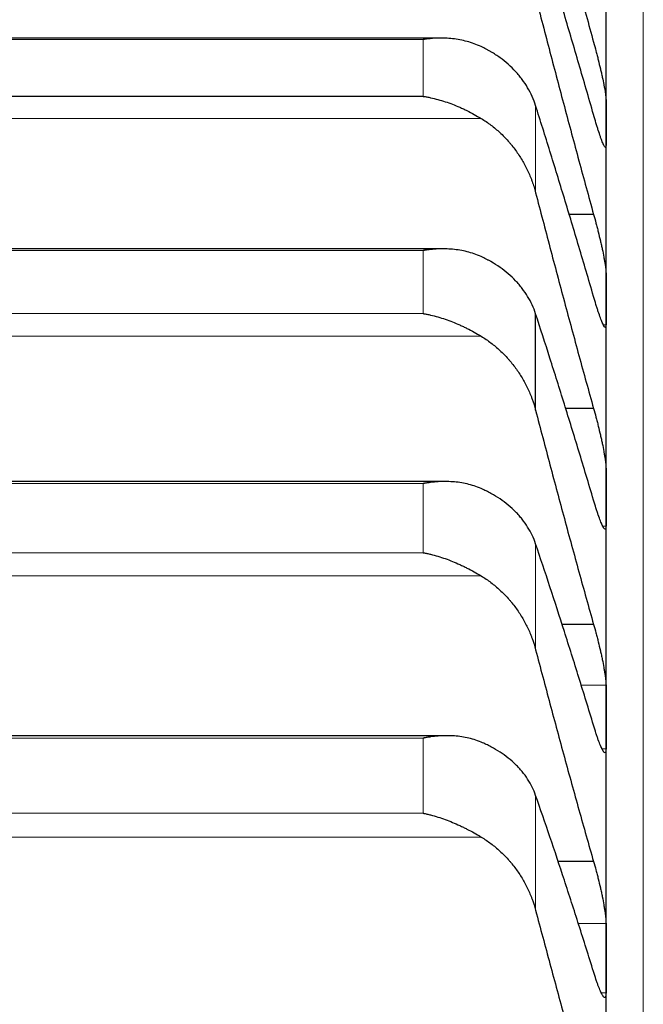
# Model space of a CAD drawing. Header units: inches. Extents: x 0 to 20790, y -12 to 14700.
# Tile 185 of 256: x 8088 to 8115, y 10357 to 10399. Entities that reach past the tile are written whole.
import ezdxf

# ---------------------------------------------------------------- set-up
doc = ezdxf.new("R2010")
doc.units = ezdxf.units.IN
doc.layers.add('1', color=7, linetype='Continuous', true_color=0xffffff)

msp = doc.modelspace()

# ---------------------------------------------------------------- linework, layer by layer
at = {"layer": '1', "color": 110, "linetype": 'Continuous', "lineweight": 13}
for p, q in [((8115.011, 9884.794), (8115.011, 10414.754)), ((8105.556, 10398.369), (8069.267, 10398.369)), ((8105.556, 10395.924), (8105.556, 10398.369)), ((8110.385, 10391.781), (8110.385, 10395.524)), ((8108.043, 10394.975), (8066.78, 10394.975)), ((8105.556, 10389.294), (8069.267, 10389.294)), ((8105.556, 10386.584), (8105.556, 10389.294)), ((8105.556, 10386.584), (8069.267, 10386.584)), ((8113.409, 10386.098), (8113.294, 10386.098)), ((8108.043, 10385.609), (8066.78, 10385.609)), ((8105.556, 10379.275), (8069.267, 10379.275)), ((8105.556, 10376.303), (8105.556, 10379.275)), ((8113.409, 10377.443), (8113.271, 10377.443)), ((8110.385, 10372.133), (8110.385, 10376.684)), ((8105.556, 10376.303), (8069.267, 10376.303)), ((8108.043, 10375.304), (8066.78, 10375.304)), ((8113.409, 10370.605), (8112.324, 10370.605)), ((8105.556, 10368.328), (8069.267, 10368.328)), ((8105.556, 10365.099), (8105.556, 10368.328)), ((8113.409, 10367.864), (8113.242, 10367.864)), ((8110.385, 10360.926), (8110.385, 10365.87)), ((8105.556, 10365.099), (8069.267, 10365.099)), ((8108.043, 10364.078), (8066.78, 10364.078)), ((8113.409, 10360.365), (8112.192, 10360.365)), ((8113.409, 10357.374), (8113.209, 10357.374))]:
    msp.add_line(p, q, dxfattribs=at)
at = {"layer": '1', "color": 2, "linetype": 'Continuous', "lineweight": 25}
for p, q in [((8113.411, 10394.797), (8113.411, 10401.429)), ((8106.31, 10398.427), (8068.537, 10398.427)), ((8105.556, 10395.924), (8069.267, 10395.924)), ((8113.411, 10387.212), (8113.411, 10394.797)), ((8112.874, 10390.85), (8111.804, 10390.85)), ((8106.398, 10389.367), (8068.45, 10389.367)), ((8113.411, 10378.687), (8113.411, 10387.212)), ((8110.385, 10382.424), (8110.385, 10386.574)), ((8112.874, 10382.502), (8111.651, 10382.502)), ((8106.487, 10379.363), (8068.362, 10379.363)), ((8113.411, 10369.234), (8113.411, 10378.687)), ((8112.874, 10373.22), (8111.49, 10373.22)), ((8113.411, 10358.87), (8113.411, 10369.234)), ((8106.574, 10368.434), (8068.274, 10368.434)), ((8112.874, 10363.02), (8111.32, 10363.02)), ((8113.411, 10347.61), (8113.411, 10358.87))]:
    msp.add_line(p, q, dxfattribs=at)
for points in [[(8110.385, 10407.639), (8110.589, 10406.847), (8110.999, 10405.269), (8111.618, 10402.916), (8112.243, 10400.576), (8112.663, 10399.025), (8112.874, 10398.252)], [(8112.874, 10395.141), (8112.663, 10395.875), (8112.243, 10397.326), (8111.618, 10399.448), (8110.999, 10401.516), (8110.589, 10402.859), (8110.385, 10403.521)], [(8110.385, 10400.191), (8110.589, 10399.4), (8110.999, 10397.825), (8111.618, 10395.481), (8112.243, 10393.155), (8112.663, 10391.616), (8112.874, 10390.85)], [(8112.874, 10387.325), (8112.663, 10388.047), (8112.243, 10389.472), (8111.618, 10391.551), (8110.999, 10393.572), (8110.589, 10394.88), (8110.385, 10395.524)], [(8113.409, 10395.78), (8113.411, 10395.452), (8113.411, 10395.125), (8113.411, 10394.797)], [(8113.411, 10394.797), (8113.411, 10394.469), (8113.411, 10394.141), (8113.409, 10393.814)], [(8110.385, 10391.781), (8110.589, 10390.992), (8110.999, 10389.423), (8111.618, 10387.091), (8112.243, 10384.783), (8112.663, 10383.26), (8112.874, 10382.502)], [(8113.409, 10388.326), (8113.411, 10387.955), (8113.411, 10387.584), (8113.411, 10387.212)], [(8113.411, 10387.212), (8113.411, 10386.841), (8113.411, 10386.469), (8113.409, 10386.098)], [(8112.874, 10378.568), (8112.663, 10379.277), (8112.243, 10380.673), (8111.618, 10382.706), (8110.999, 10384.676), (8110.589, 10385.948), (8110.385, 10386.574)], [(8110.385, 10382.424), (8110.589, 10381.638), (8110.999, 10380.076), (8111.618, 10377.762), (8112.243, 10375.475), (8112.663, 10373.969), (8112.874, 10373.22)], [(8113.409, 10379.93), (8113.411, 10379.516), (8113.411, 10379.101), (8113.411, 10378.687)], [(8113.411, 10378.687), (8113.411, 10378.272), (8113.411, 10377.858), (8113.409, 10377.443)], [(8112.874, 10368.884), (8112.663, 10369.578), (8112.243, 10370.944), (8111.618, 10372.928), (8110.999, 10374.844), (8110.589, 10376.078), (8110.385, 10376.684)], [(8110.385, 10372.133), (8110.589, 10371.352), (8110.999, 10369.801), (8111.618, 10367.506), (8112.243, 10365.245), (8112.663, 10363.758), (8112.874, 10363.02)], [(8113.409, 10370.605), (8113.411, 10370.148), (8113.411, 10369.691), (8113.411, 10369.234)], [(8113.411, 10369.234), (8113.411, 10368.777), (8113.411, 10368.32), (8113.409, 10367.864)], [(8112.874, 10358.289), (8112.663, 10358.967), (8112.243, 10360.301), (8111.618, 10362.231), (8110.999, 10364.092), (8110.589, 10365.285), (8110.385, 10365.87)], [(8110.385, 10360.926), (8110.589, 10360.15), (8110.999, 10358.612), (8111.618, 10356.342), (8112.243, 10354.109), (8112.663, 10352.644), (8112.874, 10351.919)], [(8113.409, 10360.365), (8113.411, 10359.867), (8113.411, 10359.368), (8113.411, 10358.87)], [(8113.411, 10358.87), (8113.411, 10358.371), (8113.411, 10357.873), (8113.409, 10357.374)]]:
    msp.add_open_spline(points, degree=3, dxfattribs=at)
for points, knots in [([(8108.043, 10398.062), (8107.943, 10398.109), (8107.843, 10398.151), (8107.642, 10398.224), (8107.541, 10398.256), (8107.337, 10398.311), (8107.234, 10398.335), (8107.027, 10398.373), (8106.923, 10398.389), (8106.713, 10398.412), (8106.609, 10398.42), (8106.399, 10398.428), (8106.294, 10398.429), (8106.084, 10398.423), (8105.978, 10398.417), (8105.82, 10398.402), (8105.741, 10398.394), (8105.648, 10398.382), (8105.602, 10398.375), (8105.582, 10398.373), (8105.569, 10398.371), (8105.562, 10398.37), (8105.556, 10398.369)], [0, 0, 0, 0, 0.125, 0.125, 0.25, 0.25, 0.375, 0.375, 0.5, 0.5, 0.625, 0.625, 0.75, 0.75, 0.875, 0.875, 0.9375, 0.96875, 0.984375, 0.992187, 0.992187, 1, 1, 1, 1]), ([(8110.385, 10395.524), (8110.343, 10395.659), (8110.293, 10395.79), (8110.178, 10396.047), (8110.049, 10396.298), (8109.891, 10396.536), (8109.762, 10396.71), (8109.717, 10396.768), (8109.647, 10396.853), (8109.623, 10396.881), (8109.574, 10396.936), (8109.55, 10396.963), (8109.425, 10397.099), (8109.213, 10397.306), (8108.978, 10397.495), (8108.731, 10397.674), (8108.602, 10397.759), (8108.432, 10397.859), (8108.398, 10397.879), (8108.328, 10397.917), (8108.223, 10397.974), (8108.116, 10398.028), (8108.043, 10398.062)], [0, 0, 0, 0, 0.125, 0.125, 0.25, 0.375, 0.375, 0.4375, 0.4375, 0.46875, 0.46875, 0.5, 0.5, 0.625, 0.75, 0.75, 0.875, 0.875, 0.90625, 0.90625, 0.9375, 1, 1, 1, 1]), ([(8112.874, 10398.252), (8112.908, 10398.128), (8112.942, 10398.002), (8112.993, 10397.812), (8113.009, 10397.748), (8113.034, 10397.652), (8113.042, 10397.62), (8113.059, 10397.555), (8113.067, 10397.523), (8113.107, 10397.362), (8113.137, 10397.237), (8113.181, 10397.052), (8113.195, 10396.991), (8113.215, 10396.901), (8113.222, 10396.871), (8113.235, 10396.812), (8113.241, 10396.783), (8113.273, 10396.64), (8113.295, 10396.532), (8113.32, 10396.405), (8113.325, 10396.38), (8113.334, 10396.331), (8113.338, 10396.307), (8113.351, 10396.237), (8113.359, 10396.193), (8113.38, 10396.068), (8113.39, 10395.995), (8113.399, 10395.916), (8113.401, 10395.901), (8113.404, 10395.873), (8113.405, 10395.86), (8113.408, 10395.822), (8113.409, 10395.799), (8113.409, 10395.78)], [0, 0, 0, 0, 0.125, 0.125, 0.1875, 0.1875, 0.21875, 0.21875, 0.25, 0.25, 0.375, 0.375, 0.4375, 0.4375, 0.46875, 0.46875, 0.5, 0.5, 0.625, 0.625, 0.65625, 0.65625, 0.6875, 0.6875, 0.75, 0.75, 0.875, 0.875, 0.90625, 0.90625, 0.9375, 0.9375, 1, 1, 1, 1]), ([(8105.556, 10395.924), (8105.559, 10395.924), (8105.562, 10395.923), (8105.569, 10395.922), (8105.572, 10395.922), (8105.582, 10395.92), (8105.602, 10395.917), (8105.648, 10395.909), (8105.741, 10395.893), (8105.82, 10395.877), (8105.978, 10395.843), (8106.083, 10395.817), (8106.397, 10395.732), (8106.605, 10395.664), (8106.916, 10395.545), (8107.02, 10395.502), (8107.175, 10395.434), (8107.227, 10395.41), (8107.33, 10395.362), (8107.382, 10395.337), (8107.537, 10395.26), (8107.64, 10395.206), (8107.843, 10395.094), (8107.943, 10395.035), (8108.043, 10394.975)], [0, 0, 0, 0, 0.003906, 0.003906, 0.007813, 0.007813, 0.015625, 0.03125, 0.0625, 0.125, 0.125, 0.25, 0.25, 0.5, 0.5, 0.625, 0.625, 0.6875, 0.6875, 0.75, 0.75, 0.875, 0.875, 1, 1, 1, 1]), ([(8113.409, 10393.814), (8113.409, 10393.795), (8113.407, 10393.763), (8113.399, 10393.735), (8113.39, 10393.73), (8113.382, 10393.73), (8113.379, 10393.731), (8113.373, 10393.735), (8113.369, 10393.738), (8113.352, 10393.755), (8113.335, 10393.782), (8113.31, 10393.831), (8113.305, 10393.842), (8113.297, 10393.859), (8113.295, 10393.864), (8113.289, 10393.877), (8113.275, 10393.908), (8113.248, 10393.971), (8113.223, 10394.039), (8113.196, 10394.111), (8113.181, 10394.15), (8113.138, 10394.275), (8113.107, 10394.367), (8113.059, 10394.516), (8113.043, 10394.567), (8113.018, 10394.647), (8113.01, 10394.675), (8112.993, 10394.73), (8112.985, 10394.758), (8112.943, 10394.9), (8112.908, 10395.018), (8112.874, 10395.141)], [0, 0, 0, 0, 0.0625, 0.125, 0.1875, 0.1875, 0.21875, 0.21875, 0.25, 0.25, 0.375, 0.375, 0.40625, 0.40625, 0.421875, 0.421875, 0.4375, 0.5, 0.5625, 0.5625, 0.625, 0.625, 0.75, 0.75, 0.8125, 0.8125, 0.84375, 0.84375, 0.875, 0.875, 1, 1, 1, 1]), ([(8108.043, 10394.975), (8108.189, 10394.886), (8108.329, 10394.79), (8108.598, 10394.587), (8108.855, 10394.37), (8109.091, 10394.129), (8109.232, 10393.971), (8109.26, 10393.939), (8109.315, 10393.874), (8109.342, 10393.841), (8109.422, 10393.741), (8109.474, 10393.674), (8109.624, 10393.469), (8109.716, 10393.328), (8109.888, 10393.038), (8109.967, 10392.89), (8110.075, 10392.661), (8110.109, 10392.584), (8110.158, 10392.467), (8110.174, 10392.427), (8110.205, 10392.348), (8110.22, 10392.308), (8110.292, 10392.108), (8110.343, 10391.946), (8110.385, 10391.781)], [0, 0, 0, 0, 0.125, 0.125, 0.25, 0.375, 0.375, 0.40625, 0.40625, 0.4375, 0.4375, 0.5, 0.5, 0.625, 0.625, 0.75, 0.75, 0.8125, 0.8125, 0.84375, 0.84375, 0.875, 0.875, 1, 1, 1, 1]), ([(8112.874, 10390.85), (8112.908, 10390.728), (8112.942, 10390.603), (8112.993, 10390.414), (8113.009, 10390.35), (8113.034, 10390.254), (8113.042, 10390.222), (8113.059, 10390.157), (8113.067, 10390.125), (8113.107, 10389.964), (8113.137, 10389.837), (8113.181, 10389.65), (8113.195, 10389.589), (8113.215, 10389.497), (8113.222, 10389.466), (8113.235, 10389.406), (8113.241, 10389.377), (8113.273, 10389.23), (8113.295, 10389.12), (8113.32, 10388.989), (8113.325, 10388.963), (8113.334, 10388.913), (8113.338, 10388.888), (8113.351, 10388.815), (8113.359, 10388.769), (8113.38, 10388.638), (8113.39, 10388.56), (8113.399, 10388.476), (8113.401, 10388.46), (8113.404, 10388.429), (8113.405, 10388.414), (8113.408, 10388.373), (8113.409, 10388.348), (8113.409, 10388.326)], [0, 0, 0, 0, 0.125, 0.125, 0.1875, 0.1875, 0.21875, 0.21875, 0.25, 0.25, 0.375, 0.375, 0.4375, 0.4375, 0.46875, 0.46875, 0.5, 0.5, 0.625, 0.625, 0.65625, 0.65625, 0.6875, 0.6875, 0.75, 0.75, 0.875, 0.875, 0.90625, 0.90625, 0.9375, 0.9375, 1, 1, 1, 1]), ([(8108.043, 10389.032), (8107.943, 10389.077), (8107.843, 10389.117), (8107.642, 10389.187), (8107.541, 10389.217), (8107.337, 10389.269), (8107.234, 10389.29), (8107.027, 10389.325), (8106.923, 10389.339), (8106.713, 10389.358), (8106.609, 10389.364), (8106.399, 10389.368), (8106.294, 10389.367), (8106.084, 10389.357), (8105.978, 10389.349), (8105.82, 10389.332), (8105.741, 10389.322), (8105.648, 10389.309), (8105.602, 10389.301), (8105.582, 10389.298), (8105.569, 10389.296), (8105.562, 10389.295), (8105.556, 10389.294)], [0, 0, 0, 0, 0.125, 0.125, 0.25, 0.25, 0.375, 0.375, 0.5, 0.5, 0.625, 0.625, 0.75, 0.75, 0.875, 0.875, 0.9375, 0.96875, 0.984375, 0.992187, 0.992187, 1, 1, 1, 1]), ([(8110.385, 10386.574), (8110.343, 10386.705), (8110.293, 10386.832), (8110.178, 10387.081), (8110.049, 10387.324), (8109.891, 10387.555), (8109.762, 10387.724), (8109.717, 10387.779), (8109.647, 10387.862), (8109.623, 10387.889), (8109.574, 10387.943), (8109.55, 10387.969), (8109.425, 10388.1), (8109.213, 10388.301), (8108.978, 10388.483), (8108.731, 10388.657), (8108.602, 10388.739), (8108.432, 10388.836), (8108.398, 10388.855), (8108.328, 10388.892), (8108.223, 10388.947), (8108.116, 10388.999), (8108.043, 10389.032)], [0, 0, 0, 0, 0.125, 0.125, 0.25, 0.375, 0.375, 0.4375, 0.4375, 0.46875, 0.46875, 0.5, 0.5, 0.625, 0.75, 0.75, 0.875, 0.875, 0.90625, 0.90625, 0.9375, 1, 1, 1, 1]), ([(8113.409, 10386.098), (8113.409, 10386.076), (8113.407, 10386.04), (8113.399, 10386.004), (8113.39, 10385.993), (8113.382, 10385.99), (8113.379, 10385.99), (8113.373, 10385.991), (8113.369, 10385.992), (8113.352, 10386.003), (8113.335, 10386.025), (8113.31, 10386.067), (8113.305, 10386.077), (8113.297, 10386.092), (8113.295, 10386.097), (8113.289, 10386.108), (8113.275, 10386.136), (8113.248, 10386.194), (8113.223, 10386.257), (8113.196, 10386.326), (8113.181, 10386.362), (8113.138, 10386.481), (8113.107, 10386.569), (8113.059, 10386.713), (8113.043, 10386.763), (8113.018, 10386.841), (8113.01, 10386.867), (8112.993, 10386.921), (8112.985, 10386.949), (8112.943, 10387.087), (8112.908, 10387.203), (8112.874, 10387.325)], [0, 0, 0, 0, 0.0625, 0.125, 0.1875, 0.1875, 0.21875, 0.21875, 0.25, 0.25, 0.375, 0.375, 0.40625, 0.40625, 0.421875, 0.421875, 0.4375, 0.5, 0.5625, 0.5625, 0.625, 0.625, 0.75, 0.75, 0.8125, 0.8125, 0.84375, 0.84375, 0.875, 0.875, 1, 1, 1, 1]), ([(8105.556, 10386.584), (8105.559, 10386.583), (8105.562, 10386.583), (8105.569, 10386.581), (8105.572, 10386.581), (8105.582, 10386.579), (8105.602, 10386.576), (8105.648, 10386.567), (8105.741, 10386.549), (8105.926, 10386.509), (8106.083, 10386.468), (8106.397, 10386.379), (8106.605, 10386.308), (8106.916, 10386.185), (8107.02, 10386.141), (8107.175, 10386.071), (8107.227, 10386.048), (8107.33, 10385.998), (8107.382, 10385.973), (8107.537, 10385.895), (8107.64, 10385.841), (8107.843, 10385.728), (8107.943, 10385.669), (8108.043, 10385.609)], [0, 0, 0, 0, 0.003906, 0.003906, 0.007813, 0.007813, 0.015625, 0.03125, 0.0625, 0.125, 0.25, 0.25, 0.5, 0.5, 0.625, 0.625, 0.6875, 0.6875, 0.75, 0.75, 0.875, 0.875, 1, 1, 1, 1]), ([(8108.043, 10385.609), (8108.189, 10385.52), (8108.329, 10385.424), (8108.598, 10385.221), (8108.855, 10385.005), (8109.091, 10384.764), (8109.232, 10384.606), (8109.26, 10384.574), (8109.315, 10384.51), (8109.342, 10384.477), (8109.422, 10384.378), (8109.474, 10384.31), (8109.624, 10384.106), (8109.716, 10383.965), (8109.888, 10383.677), (8109.967, 10383.528), (8110.075, 10383.3), (8110.109, 10383.223), (8110.158, 10383.107), (8110.174, 10383.067), (8110.205, 10382.988), (8110.22, 10382.949), (8110.292, 10382.749), (8110.343, 10382.588), (8110.385, 10382.424)], [0, 0, 0, 0, 0.125, 0.125, 0.25, 0.375, 0.375, 0.40625, 0.40625, 0.4375, 0.4375, 0.5, 0.5, 0.625, 0.625, 0.75, 0.75, 0.8125, 0.8125, 0.84375, 0.84375, 0.875, 0.875, 1, 1, 1, 1]), ([(8112.874, 10382.502), (8112.908, 10382.381), (8112.942, 10382.258), (8112.993, 10382.07), (8113.009, 10382.006), (8113.034, 10381.91), (8113.042, 10381.878), (8113.059, 10381.813), (8113.067, 10381.781), (8113.107, 10381.62), (8113.137, 10381.492), (8113.181, 10381.304), (8113.195, 10381.241), (8113.215, 10381.148), (8113.222, 10381.117), (8113.235, 10381.056), (8113.241, 10381.026), (8113.273, 10380.877), (8113.295, 10380.764), (8113.32, 10380.629), (8113.325, 10380.603), (8113.334, 10380.551), (8113.338, 10380.525), (8113.351, 10380.449), (8113.359, 10380.401), (8113.38, 10380.265), (8113.39, 10380.183), (8113.399, 10380.093), (8113.401, 10380.076), (8113.404, 10380.043), (8113.405, 10380.027), (8113.408, 10379.982), (8113.409, 10379.954), (8113.409, 10379.93)], [0, 0, 0, 0, 0.125, 0.125, 0.1875, 0.1875, 0.21875, 0.21875, 0.25, 0.25, 0.375, 0.375, 0.4375, 0.4375, 0.46875, 0.46875, 0.5, 0.5, 0.625, 0.625, 0.65625, 0.65625, 0.6875, 0.6875, 0.75, 0.75, 0.875, 0.875, 0.90625, 0.90625, 0.9375, 0.9375, 1, 1, 1, 1]), ([(8108.043, 10379.058), (8107.943, 10379.102), (8107.843, 10379.14), (8107.642, 10379.206), (8107.541, 10379.234), (8107.337, 10379.282), (8107.234, 10379.302), (8107.027, 10379.333), (8106.923, 10379.344), (8106.713, 10379.359), (8106.609, 10379.363), (8106.399, 10379.364), (8106.294, 10379.36), (8106.084, 10379.347), (8105.978, 10379.337), (8105.82, 10379.317), (8105.741, 10379.306), (8105.648, 10379.291), (8105.602, 10379.283), (8105.582, 10379.279), (8105.569, 10379.277), (8105.562, 10379.276), (8105.556, 10379.275)], [0, 0, 0, 0, 0.125, 0.125, 0.25, 0.25, 0.375, 0.375, 0.5, 0.5, 0.625, 0.625, 0.75, 0.75, 0.875, 0.875, 0.9375, 0.96875, 0.984375, 0.992188, 0.992188, 1, 1, 1, 1]), ([(8110.385, 10376.684), (8110.343, 10376.81), (8110.293, 10376.934), (8110.178, 10377.175), (8110.049, 10377.409), (8109.891, 10377.633), (8109.762, 10377.796), (8109.717, 10377.85), (8109.647, 10377.929), (8109.623, 10377.955), (8109.574, 10378.007), (8109.55, 10378.033), (8109.425, 10378.16), (8109.213, 10378.353), (8108.978, 10378.529), (8108.731, 10378.696), (8108.602, 10378.775), (8108.432, 10378.869), (8108.398, 10378.887), (8108.328, 10378.923), (8108.223, 10378.976), (8108.116, 10379.026), (8108.043, 10379.058)], [0, 0, 0, 0, 0.125, 0.125, 0.25, 0.375, 0.375, 0.4375, 0.4375, 0.46875, 0.46875, 0.5, 0.5, 0.625, 0.75, 0.75, 0.875, 0.875, 0.90625, 0.90625, 0.9375, 1, 1, 1, 1]), ([(8113.409, 10377.443), (8113.409, 10377.419), (8113.407, 10377.377), (8113.399, 10377.334), (8113.39, 10377.318), (8113.382, 10377.311), (8113.379, 10377.309), (8113.373, 10377.308), (8113.369, 10377.308), (8113.352, 10377.312), (8113.335, 10377.328), (8113.31, 10377.365), (8113.305, 10377.373), (8113.297, 10377.386), (8113.295, 10377.391), (8113.289, 10377.4), (8113.275, 10377.425), (8113.248, 10377.478), (8113.223, 10377.536), (8113.196, 10377.6), (8113.181, 10377.635), (8113.138, 10377.748), (8113.107, 10377.831), (8113.059, 10377.97), (8113.043, 10378.018), (8113.018, 10378.094), (8113.01, 10378.12), (8112.993, 10378.172), (8112.985, 10378.199), (8112.943, 10378.334), (8112.908, 10378.448), (8112.874, 10378.568)], [0, 0, 0, 0, 0.0625, 0.125, 0.1875, 0.1875, 0.21875, 0.21875, 0.25, 0.25, 0.375, 0.375, 0.40625, 0.40625, 0.421875, 0.421875, 0.4375, 0.5, 0.5625, 0.5625, 0.625, 0.625, 0.75, 0.75, 0.8125, 0.8125, 0.84375, 0.84375, 0.875, 0.875, 1, 1, 1, 1]), ([(8105.556, 10376.303), (8105.559, 10376.303), (8105.562, 10376.302), (8105.569, 10376.301), (8105.572, 10376.3), (8105.582, 10376.298), (8105.602, 10376.294), (8105.648, 10376.285), (8105.741, 10376.265), (8105.926, 10376.223), (8106.083, 10376.18), (8106.397, 10376.086), (8106.605, 10376.012), (8106.916, 10375.886), (8107.02, 10375.841), (8107.175, 10375.77), (8107.227, 10375.746), (8107.33, 10375.696), (8107.382, 10375.67), (8107.537, 10375.591), (8107.64, 10375.537), (8107.843, 10375.424), (8107.943, 10375.365), (8108.043, 10375.304)], [0, 0, 0, 0, 0.003906, 0.003906, 0.007813, 0.007813, 0.015625, 0.03125, 0.0625, 0.125, 0.25, 0.25, 0.5, 0.5, 0.625, 0.625, 0.6875, 0.6875, 0.75, 0.75, 0.875, 0.875, 1, 1, 1, 1]), ([(8108.043, 10375.304), (8108.189, 10375.216), (8108.329, 10375.121), (8108.598, 10374.918), (8108.855, 10374.703), (8109.091, 10374.463), (8109.232, 10374.305), (8109.26, 10374.274), (8109.315, 10374.209), (8109.342, 10374.176), (8109.422, 10374.077), (8109.474, 10374.01), (8109.624, 10373.807), (8109.716, 10373.667), (8109.888, 10373.379), (8109.967, 10373.232), (8110.075, 10373.005), (8110.109, 10372.929), (8110.158, 10372.812), (8110.174, 10372.773), (8110.205, 10372.695), (8110.22, 10372.655), (8110.292, 10372.457), (8110.343, 10372.296), (8110.385, 10372.133)], [0, 0, 0, 0, 0.125, 0.125, 0.25, 0.375, 0.375, 0.40625, 0.40625, 0.4375, 0.4375, 0.5, 0.5, 0.625, 0.625, 0.75, 0.75, 0.8125, 0.8125, 0.84375, 0.84375, 0.875, 0.875, 1, 1, 1, 1]), ([(8112.874, 10373.22), (8112.908, 10373.102), (8112.942, 10372.98), (8112.993, 10372.793), (8113.009, 10372.73), (8113.034, 10372.634), (8113.042, 10372.602), (8113.059, 10372.537), (8113.067, 10372.505), (8113.107, 10372.344), (8113.137, 10372.216), (8113.181, 10372.026), (8113.195, 10371.963), (8113.215, 10371.869), (8113.222, 10371.837), (8113.235, 10371.775), (8113.241, 10371.745), (8113.273, 10371.593), (8113.295, 10371.478), (8113.32, 10371.339), (8113.325, 10371.312), (8113.334, 10371.258), (8113.338, 10371.232), (8113.351, 10371.154), (8113.359, 10371.104), (8113.38, 10370.962), (8113.39, 10370.876), (8113.399, 10370.781), (8113.401, 10370.762), (8113.404, 10370.727), (8113.405, 10370.71), (8113.408, 10370.661), (8113.409, 10370.631), (8113.409, 10370.605)], [0, 0, 0, 0, 0.125, 0.125, 0.1875, 0.1875, 0.21875, 0.21875, 0.25, 0.25, 0.375, 0.375, 0.4375, 0.4375, 0.46875, 0.46875, 0.5, 0.5, 0.625, 0.625, 0.65625, 0.65625, 0.6875, 0.6875, 0.75, 0.75, 0.875, 0.875, 0.90625, 0.90625, 0.9375, 0.9375, 1, 1, 1, 1]), ([(8113.409, 10367.864), (8113.409, 10367.837), (8113.407, 10367.79), (8113.399, 10367.739), (8113.39, 10367.718), (8113.382, 10367.707), (8113.379, 10367.704), (8113.373, 10367.7), (8113.369, 10367.698), (8113.352, 10367.696), (8113.335, 10367.707), (8113.31, 10367.737), (8113.305, 10367.744), (8113.297, 10367.755), (8113.295, 10367.759), (8113.289, 10367.767), (8113.275, 10367.789), (8113.248, 10367.837), (8113.223, 10367.89), (8113.196, 10367.95), (8113.181, 10367.982), (8113.138, 10368.088), (8113.107, 10368.168), (8113.059, 10368.301), (8113.043, 10368.348), (8113.018, 10368.421), (8113.01, 10368.446), (8112.993, 10368.497), (8112.985, 10368.523), (8112.943, 10368.655), (8112.908, 10368.766), (8112.874, 10368.884)], [0, 0, 0, 0, 0.0625, 0.125, 0.1875, 0.1875, 0.21875, 0.21875, 0.25, 0.25, 0.375, 0.375, 0.40625, 0.40625, 0.421875, 0.421875, 0.4375, 0.5, 0.5625, 0.5625, 0.625, 0.625, 0.75, 0.75, 0.8125, 0.8125, 0.84375, 0.84375, 0.875, 0.875, 1, 1, 1, 1]), ([(8108.043, 10368.156), (8107.943, 10368.198), (8107.843, 10368.235), (8107.642, 10368.297), (8107.541, 10368.324), (8107.337, 10368.367), (8107.234, 10368.385), (8107.027, 10368.412), (8106.923, 10368.422), (8106.713, 10368.433), (8106.609, 10368.435), (8106.399, 10368.431), (8106.294, 10368.426), (8106.084, 10368.409), (8105.978, 10368.397), (8105.82, 10368.375), (8105.741, 10368.362), (8105.648, 10368.345), (8105.602, 10368.337), (8105.582, 10368.333), (8105.569, 10368.33), (8105.562, 10368.329), (8105.556, 10368.328)], [0, 0, 0, 0, 0.125, 0.125, 0.25, 0.25, 0.375, 0.375, 0.5, 0.5, 0.625, 0.625, 0.75, 0.75, 0.875, 0.875, 0.9375, 0.96875, 0.984375, 0.992187, 0.992187, 1, 1, 1, 1]), ([(8110.385, 10365.87), (8110.343, 10365.992), (8110.293, 10366.111), (8110.178, 10366.343), (8110.049, 10366.57), (8109.891, 10366.785), (8109.762, 10366.942), (8109.717, 10366.994), (8109.647, 10367.07), (8109.623, 10367.096), (8109.574, 10367.146), (8109.55, 10367.17), (8109.425, 10367.292), (8109.213, 10367.479), (8108.978, 10367.648), (8108.731, 10367.809), (8108.602, 10367.885), (8108.432, 10367.975), (8108.398, 10367.992), (8108.328, 10368.027), (8108.223, 10368.078), (8108.116, 10368.126), (8108.043, 10368.156)], [0, 0, 0, 0, 0.125, 0.125, 0.25, 0.375, 0.375, 0.4375, 0.4375, 0.46875, 0.46875, 0.5, 0.5, 0.625, 0.75, 0.75, 0.875, 0.875, 0.90625, 0.90625, 0.9375, 1, 1, 1, 1]), ([(8105.556, 10365.099), (8105.559, 10365.099), (8105.562, 10365.098), (8105.569, 10365.097), (8105.572, 10365.096), (8105.582, 10365.094), (8105.602, 10365.09), (8105.648, 10365.08), (8105.741, 10365.059), (8105.926, 10365.013), (8106.083, 10364.968), (8106.397, 10364.87), (8106.605, 10364.793), (8106.916, 10364.664), (8107.02, 10364.619), (8107.175, 10364.547), (8107.227, 10364.522), (8107.33, 10364.471), (8107.382, 10364.445), (8107.537, 10364.366), (8107.64, 10364.311), (8107.843, 10364.197), (8107.943, 10364.139), (8108.043, 10364.078)], [0, 0, 0, 0, 0.003906, 0.003906, 0.007812, 0.007812, 0.015625, 0.03125, 0.0625, 0.125, 0.25, 0.25, 0.5, 0.5, 0.625, 0.625, 0.6875, 0.6875, 0.75, 0.75, 0.875, 0.875, 1, 1, 1, 1]), ([(8108.043, 10364.078), (8108.189, 10363.99), (8108.329, 10363.896), (8108.598, 10363.694), (8108.855, 10363.48), (8109.091, 10363.241), (8109.232, 10363.084), (8109.26, 10363.053), (8109.315, 10362.989), (8109.342, 10362.956), (8109.422, 10362.858), (8109.474, 10362.791), (8109.624, 10362.588), (8109.716, 10362.449), (8109.888, 10362.164), (8109.967, 10362.017), (8110.075, 10361.792), (8110.109, 10361.716), (8110.158, 10361.6), (8110.174, 10361.562), (8110.205, 10361.484), (8110.22, 10361.444), (8110.292, 10361.247), (8110.343, 10361.088), (8110.385, 10360.926)], [0, 0, 0, 0, 0.125, 0.125, 0.25, 0.375, 0.375, 0.40625, 0.40625, 0.4375, 0.4375, 0.5, 0.5, 0.625, 0.625, 0.75, 0.75, 0.8125, 0.8125, 0.84375, 0.84375, 0.875, 0.875, 1, 1, 1, 1]), ([(8112.874, 10363.02), (8112.908, 10362.904), (8112.942, 10362.784), (8112.993, 10362.598), (8113.009, 10362.536), (8113.034, 10362.441), (8113.042, 10362.409), (8113.059, 10362.344), (8113.067, 10362.312), (8113.107, 10362.151), (8113.137, 10362.023), (8113.181, 10361.832), (8113.195, 10361.768), (8113.215, 10361.673), (8113.222, 10361.641), (8113.235, 10361.578), (8113.241, 10361.547), (8113.273, 10361.394), (8113.295, 10361.276), (8113.32, 10361.134), (8113.325, 10361.106), (8113.334, 10361.051), (8113.338, 10361.024), (8113.351, 10360.943), (8113.359, 10360.892), (8113.38, 10360.744), (8113.39, 10360.655), (8113.399, 10360.554), (8113.401, 10360.534), (8113.404, 10360.497), (8113.405, 10360.478), (8113.408, 10360.426), (8113.409, 10360.394), (8113.409, 10360.365)], [0, 0, 0, 0, 0.125, 0.125, 0.1875, 0.1875, 0.21875, 0.21875, 0.25, 0.25, 0.375, 0.375, 0.4375, 0.4375, 0.46875, 0.46875, 0.5, 0.5, 0.625, 0.625, 0.65625, 0.65625, 0.6875, 0.6875, 0.75, 0.75, 0.875, 0.875, 0.90625, 0.90625, 0.9375, 0.9375, 1, 1, 1, 1]), ([(8113.409, 10357.374), (8113.409, 10357.345), (8113.407, 10357.293), (8113.399, 10357.235), (8113.39, 10357.208), (8113.382, 10357.193), (8113.379, 10357.189), (8113.373, 10357.182), (8113.369, 10357.179), (8113.352, 10357.171), (8113.335, 10357.176), (8113.31, 10357.2), (8113.305, 10357.205), (8113.297, 10357.215), (8113.295, 10357.218), (8113.289, 10357.225), (8113.275, 10357.244), (8113.248, 10357.286), (8113.223, 10357.335), (8113.196, 10357.389), (8113.181, 10357.419), (8113.138, 10357.519), (8113.107, 10357.595), (8113.059, 10357.722), (8113.043, 10357.767), (8113.018, 10357.838), (8113.01, 10357.862), (8112.993, 10357.911), (8112.985, 10357.936), (8112.943, 10358.064), (8112.908, 10358.173), (8112.874, 10358.289)], [0, 0, 0, 0, 0.0625, 0.125, 0.1875, 0.1875, 0.21875, 0.21875, 0.25, 0.25, 0.375, 0.375, 0.40625, 0.40625, 0.421875, 0.421875, 0.4375, 0.5, 0.5625, 0.5625, 0.625, 0.625, 0.75, 0.75, 0.8125, 0.8125, 0.84375, 0.84375, 0.875, 0.875, 1, 1, 1, 1])]:
    msp.add_open_spline(points, degree=3, knots=knots, dxfattribs=at)

doc.saveas('drawing.dxf')
